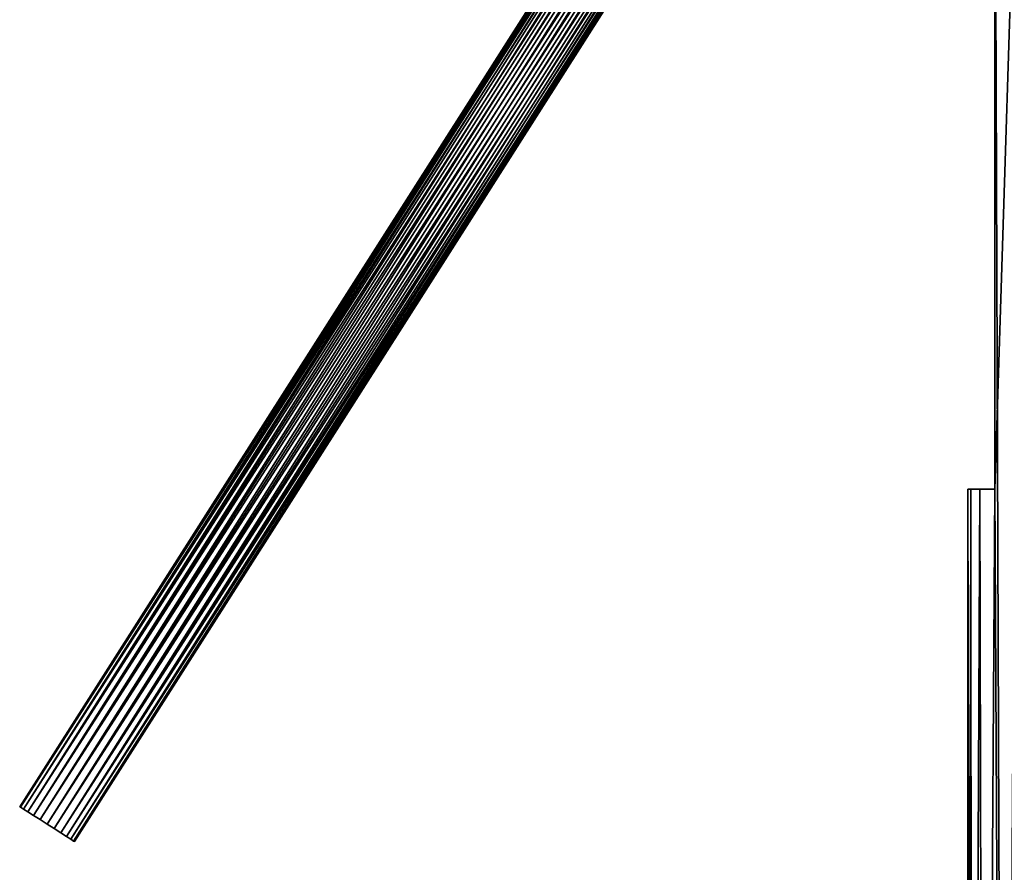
# Model space of a CAD drawing. Header units: millimetres. Extents: x -27 to 27, y -51 to 5.7.
# Tile 31 of 54: x -27 to -8.8, y -25.8 to -10.1. Entities that reach past the tile are written whole.
import ezdxf

# ---------------------------------------------------------------- set-up
doc = ezdxf.new("R2010")
doc.units = ezdxf.units.MM
doc.header["$LTSCALE"] = 52.148148
for name, color, linetype in [('2', 7, 'CONTINUOUS'), ('3', 7, 'CONTINUOUS'), ('49', 7, 'CONTINUOUS'), ('50', 7, 'CONTINUOUS'), ('51', 7, 'CONTINUOUS'), ('8', 7, 'CONTINUOUS'), ('9', 7, 'CONTINUOUS')]:
    doc.layers.add(name, color=color, linetype=linetype)

msp = doc.modelspace()

# ---------------------------------------------------------------- linework, layer by layer
at = {"layer": '2', "linetype": 'Continuous'}
for points in [[(-8.553, -4.5, 4.135), (-9, -4.5, 3.041), (-8.833, -50.5, 3.497), (-8.553, -4.5, 4.135)], [(-9, -4.5, 3.041), (-9, -18.75, 3.041), (-8.833, -50.5, 3.497), (-9, -4.5, 3.041)], [(-8.325, -50.5, 4.577), (-8.553, -4.5, 4.135), (-8.833, -50.5, 3.497), (-8.325, -50.5, 4.577)], [(-9.5, -18.75), (-9.5, -50.5), (-9.425, -50.5, 1.191), (-9.5, -18.75)], [(-9.444, -18.75, 1.03), (-9.5, -18.75), (-9.425, -50.5, 1.191), (-9.444, -18.75, 1.03)], [(-9.277, -18.75, 2.048), (-9.444, -18.75, 1.03), (-9.425, -50.5, 1.191), (-9.277, -18.75, 2.048)], [(-9.202, -50.5, 2.363), (-9.277, -18.75, 2.048), (-9.425, -50.5, 1.191), (-9.202, -50.5, 2.363)], [(-9, -18.75, 3.041), (-9.277, -18.75, 2.048), (-9.202, -50.5, 2.363), (-9, -18.75, 3.041)], [(-8.833, -50.5, 3.497), (-9, -18.75, 3.041), (-9.202, -50.5, 2.363), (-8.833, -50.5, 3.497)]]:
    msp.add_3dface(points, dxfattribs=at)
at = {"layer": '3', "linetype": 'Continuous'}
for points in [[(-9, -18.75, -3.041), (-8.553, -4.5, -4.135), (-8.833, -50.5, -3.497), (-9, -18.75, -3.041)], [(-9, -4.5, -3.041), (-8.553, -4.5, -4.135), (-9, -18.75, -3.041), (-9, -4.5, -3.041)], [(-8.833, -50.5, -3.497), (-8.553, -4.5, -4.135), (-8.325, -50.5, -4.577), (-8.833, -50.5, -3.497)], [(-9.5, -50.5), (-9.5, -18.75), (-9.444, -18.75, -1.03), (-9.5, -50.5)], [(-9.5, -50.5), (-9.444, -18.75, -1.03), (-9.425, -50.5, -1.191), (-9.5, -50.5)], [(-9.444, -18.75, -1.03), (-9.277, -18.75, -2.048), (-9.425, -50.5, -1.191), (-9.444, -18.75, -1.03)], [(-9.425, -50.5, -1.191), (-9.277, -18.75, -2.048), (-9.202, -50.5, -2.363), (-9.425, -50.5, -1.191)], [(-9.277, -18.75, -2.048), (-9, -18.75, -3.041), (-9.202, -50.5, -2.363), (-9.277, -18.75, -2.048)], [(-9.202, -50.5, -2.363), (-9, -18.75, -3.041), (-8.833, -50.5, -3.497), (-9.202, -50.5, -2.363)]]:
    msp.add_3dface(points, dxfattribs=at)
at = {"layer": '49', "linetype": 'Continuous'}
for points in [[(-26.998, -24.613, 2.4), (-26.981, -24.624, 2.245), (-26.981, -24.624, 2.555), (-26.998, -24.613, 2.4)], [(-26.981, -24.624, 2.555), (-26.93, -24.656, 2.1), (-26.93, -24.656, 2.7), (-26.981, -24.624, 2.555)], [(-26.981, -24.624, 2.245), (-26.93, -24.656, 2.1), (-26.981, -24.624, 2.555), (-26.981, -24.624, 2.245)], [(-26.93, -24.656, 2.7), (-26.85, -24.707, 1.976), (-26.85, -24.707, 2.824), (-26.93, -24.656, 2.7)], [(-26.93, -24.656, 2.1), (-26.85, -24.707, 1.976), (-26.93, -24.656, 2.7), (-26.93, -24.656, 2.1)], [(-26.85, -24.707, 1.976), (-26.745, -24.774, 1.88), (-26.85, -24.707, 2.824), (-26.85, -24.707, 1.976)], [(-26.85, -24.707, 2.824), (-26.745, -24.774, 1.88), (-26.745, -24.774, 2.92), (-26.85, -24.707, 2.824)], [(-26.745, -24.774, 2.92), (-26.623, -24.851, 1.82), (-26.623, -24.851, 2.98), (-26.745, -24.774, 2.92)], [(-26.745, -24.774, 1.88), (-26.623, -24.851, 1.82), (-26.745, -24.774, 2.92), (-26.745, -24.774, 1.88)], [(-26.623, -24.851, 2.98), (-26.492, -24.935, 1.8), (-26.492, -24.935, 3), (-26.623, -24.851, 2.98)], [(-26.623, -24.851, 1.82), (-26.492, -24.935, 1.8), (-26.623, -24.851, 2.98), (-26.623, -24.851, 1.82)], [(-26.361, -25.018, 2.98), (-26.492, -24.935, 3), (-26.361, -25.018, 1.82), (-26.361, -25.018, 2.98)], [(-26.492, -24.935, 3), (-26.492, -24.935, 1.8), (-26.361, -25.018, 1.82), (-26.492, -24.935, 3)], [(-26.239, -25.096, 1.88), (-26.361, -25.018, 2.98), (-26.361, -25.018, 1.82), (-26.239, -25.096, 1.88)], [(-26.239, -25.096, 2.92), (-26.361, -25.018, 2.98), (-26.239, -25.096, 1.88), (-26.239, -25.096, 2.92)], [(-26.134, -25.163, 2.824), (-26.239, -25.096, 2.92), (-26.134, -25.163, 1.976), (-26.134, -25.163, 2.824)], [(-26.134, -25.163, 1.976), (-26.239, -25.096, 2.92), (-26.239, -25.096, 1.88), (-26.134, -25.163, 1.976)], [(-26.054, -25.214, 2.7), (-26.134, -25.163, 2.824), (-26.054, -25.214, 2.1), (-26.054, -25.214, 2.7)], [(-26.054, -25.214, 2.1), (-26.134, -25.163, 2.824), (-26.134, -25.163, 1.976), (-26.054, -25.214, 2.1)], [(-26.003, -25.246, 2.555), (-26.054, -25.214, 2.7), (-26.003, -25.246, 2.245), (-26.003, -25.246, 2.555)], [(-26.003, -25.246, 2.245), (-26.054, -25.214, 2.7), (-26.054, -25.214, 2.1), (-26.003, -25.246, 2.245)], [(-25.986, -25.257, 2.4), (-26.003, -25.246, 2.555), (-26.003, -25.246, 2.245), (-25.986, -25.257, 2.4)]]:
    msp.add_3dface(points, dxfattribs=at)
at = {"layer": '50', "linetype": 'Continuous'}
for points in [[(-9.841, 2.281, 2.245), (-26.998, -24.613, 2.4), (-9.858, 2.292, 2.4), (-9.841, 2.281, 2.245)], [(-26.998, -24.613, 2.4), (-26.981, -24.624, 2.555), (-9.858, 2.292, 2.4), (-26.998, -24.613, 2.4)], [(-26.981, -24.624, 2.245), (-26.998, -24.613, 2.4), (-9.841, 2.281, 2.245), (-26.981, -24.624, 2.245)], [(-9.858, 2.292, 2.4), (-26.981, -24.624, 2.555), (-9.841, 2.281, 2.555), (-9.858, 2.292, 2.4)], [(-9.79, 2.248, 2.1), (-26.981, -24.624, 2.245), (-9.841, 2.281, 2.245), (-9.79, 2.248, 2.1)], [(-26.981, -24.624, 2.555), (-26.93, -24.656, 2.7), (-9.841, 2.281, 2.555), (-26.981, -24.624, 2.555)], [(-26.93, -24.656, 2.1), (-26.981, -24.624, 2.245), (-9.79, 2.248, 2.1), (-26.93, -24.656, 2.1)], [(-9.841, 2.281, 2.555), (-26.93, -24.656, 2.7), (-9.79, 2.248, 2.7), (-9.841, 2.281, 2.555)], [(-9.71, 2.197, 1.976), (-26.93, -24.656, 2.1), (-9.79, 2.248, 2.1), (-9.71, 2.197, 1.976)], [(-26.93, -24.656, 2.7), (-26.85, -24.707, 2.824), (-9.79, 2.248, 2.7), (-26.93, -24.656, 2.7)], [(-26.85, -24.707, 1.976), (-26.93, -24.656, 2.1), (-9.71, 2.197, 1.976), (-26.85, -24.707, 1.976)], [(-9.79, 2.248, 2.7), (-26.85, -24.707, 2.824), (-9.71, 2.197, 2.824), (-9.79, 2.248, 2.7)], [(-26.85, -24.707, 2.824), (-26.745, -24.774, 2.92), (-9.71, 2.197, 2.824), (-26.85, -24.707, 2.824)], [(-9.605, 2.13, 1.88), (-26.85, -24.707, 1.976), (-9.71, 2.197, 1.976), (-9.605, 2.13, 1.88)], [(-9.71, 2.197, 2.824), (-26.745, -24.774, 2.92), (-9.605, 2.13, 2.92), (-9.71, 2.197, 2.824)], [(-26.745, -24.774, 1.88), (-26.85, -24.707, 1.976), (-9.605, 2.13, 1.88), (-26.745, -24.774, 1.88)], [(-26.745, -24.774, 2.92), (-26.623, -24.851, 2.98), (-9.605, 2.13, 2.92), (-26.745, -24.774, 2.92)], [(-9.483, 2.053, 1.82), (-26.745, -24.774, 1.88), (-9.605, 2.13, 1.88), (-9.483, 2.053, 1.82)], [(-26.623, -24.851, 1.82), (-26.745, -24.774, 1.88), (-9.483, 2.053, 1.82), (-26.623, -24.851, 1.82)], [(-9.605, 2.13, 2.92), (-26.623, -24.851, 2.98), (-9.483, 2.053, 2.98), (-9.605, 2.13, 2.92)], [(-26.623, -24.851, 2.98), (-26.492, -24.935, 3), (-9.483, 2.053, 2.98), (-26.623, -24.851, 2.98)], [(-9.352, 1.969, 1.8), (-26.623, -24.851, 1.82), (-9.483, 2.053, 1.82), (-9.352, 1.969, 1.8)], [(-9.483, 2.053, 2.98), (-26.492, -24.935, 3), (-9.352, 1.969, 3), (-9.483, 2.053, 2.98)], [(-26.492, -24.935, 1.8), (-26.623, -24.851, 1.82), (-9.352, 1.969, 1.8), (-26.492, -24.935, 1.8)]]:
    msp.add_3dface(points, dxfattribs=at)
at = {"layer": '51', "linetype": 'Continuous'}
for points in [[(-26.492, -24.935, 1.8), (-9.352, 1.969, 1.8), (-9.221, 1.886, 1.82), (-26.492, -24.935, 1.8)], [(-26.492, -24.935, 3), (-26.361, -25.018, 2.98), (-9.352, 1.969, 3), (-26.492, -24.935, 3)], [(-26.361, -25.018, 1.82), (-26.492, -24.935, 1.8), (-9.221, 1.886, 1.82), (-26.361, -25.018, 1.82)], [(-9.352, 1.969, 3), (-26.361, -25.018, 2.98), (-9.221, 1.886, 2.98), (-9.352, 1.969, 3)], [(-9.099, 1.808, 1.88), (-26.361, -25.018, 1.82), (-9.221, 1.886, 1.82), (-9.099, 1.808, 1.88)], [(-26.361, -25.018, 2.98), (-26.239, -25.096, 2.92), (-9.221, 1.886, 2.98), (-26.361, -25.018, 2.98)], [(-9.221, 1.886, 2.98), (-26.239, -25.096, 2.92), (-9.099, 1.808, 2.92), (-9.221, 1.886, 2.98)], [(-26.239, -25.096, 1.88), (-26.361, -25.018, 1.82), (-9.099, 1.808, 1.88), (-26.239, -25.096, 1.88)], [(-8.994, 1.741, 1.976), (-26.239, -25.096, 1.88), (-9.099, 1.808, 1.88), (-8.994, 1.741, 1.976)], [(-26.239, -25.096, 2.92), (-26.134, -25.163, 2.824), (-9.099, 1.808, 2.92), (-26.239, -25.096, 2.92)], [(-26.134, -25.163, 1.976), (-26.239, -25.096, 1.88), (-8.994, 1.741, 1.976), (-26.134, -25.163, 1.976)], [(-9.099, 1.808, 2.92), (-26.134, -25.163, 2.824), (-8.994, 1.741, 2.824), (-9.099, 1.808, 2.92)], [(-8.914, 1.69, 2.1), (-26.134, -25.163, 1.976), (-8.994, 1.741, 1.976), (-8.914, 1.69, 2.1)], [(-26.134, -25.163, 2.824), (-26.054, -25.214, 2.7), (-8.994, 1.741, 2.824), (-26.134, -25.163, 2.824)], [(-26.054, -25.214, 2.1), (-26.134, -25.163, 1.976), (-8.914, 1.69, 2.1), (-26.054, -25.214, 2.1)], [(-8.994, 1.741, 2.824), (-26.054, -25.214, 2.7), (-8.914, 1.69, 2.7), (-8.994, 1.741, 2.824)], [(-8.863, 1.658, 2.245), (-26.054, -25.214, 2.1), (-8.914, 1.69, 2.1), (-8.863, 1.658, 2.245)], [(-26.054, -25.214, 2.7), (-26.003, -25.246, 2.555), (-8.914, 1.69, 2.7), (-26.054, -25.214, 2.7)], [(-26.003, -25.246, 2.245), (-26.054, -25.214, 2.1), (-8.863, 1.658, 2.245), (-26.003, -25.246, 2.245)], [(-8.914, 1.69, 2.7), (-26.003, -25.246, 2.555), (-8.863, 1.658, 2.555), (-8.914, 1.69, 2.7)], [(-8.846, 1.647, 2.4), (-26.003, -25.246, 2.245), (-8.863, 1.658, 2.245), (-8.846, 1.647, 2.4)], [(-26.003, -25.246, 2.555), (-25.986, -25.257, 2.4), (-8.863, 1.658, 2.555), (-26.003, -25.246, 2.555)], [(-25.986, -25.257, 2.4), (-26.003, -25.246, 2.245), (-8.846, 1.647, 2.4), (-25.986, -25.257, 2.4)], [(-8.863, 1.658, 2.555), (-25.986, -25.257, 2.4), (-8.846, 1.647, 2.4), (-8.863, 1.658, 2.555)]]:
    msp.add_3dface(points, dxfattribs=at)
at = {"layer": '8', "linetype": 'Continuous'}
for points in [[(-9, -18.75, 3.041), (-9, -4.5, 3.041), (-9, -18.75, -3.041), (-9, -18.75, 3.041)], [(-9, -4.5, 3.041), (-9, -4.5, -3.041), (-9, -18.75, -3.041), (-9, -4.5, 3.041)]]:
    msp.add_3dface(points, dxfattribs=at)
at = {"layer": '9', "linetype": 'Continuous'}
for points in [[(-9.5, -18.75), (-9.444, -18.75, 1.03), (-9, -18.75, -3.041), (-9.5, -18.75)], [(-9.5, -18.75), (-9, -18.75, -3.041), (-9.444, -18.75, -1.03), (-9.5, -18.75)], [(-9, -18.75, -3.041), (-9.277, -18.75, -2.048), (-9.444, -18.75, -1.03), (-9, -18.75, -3.041)], [(-9.444, -18.75, 1.03), (-9.277, -18.75, 2.048), (-9, -18.75, -3.041), (-9.444, -18.75, 1.03)], [(-9.277, -18.75, 2.048), (-9, -18.75, 3.041), (-9, -18.75, -3.041), (-9.277, -18.75, 2.048)]]:
    msp.add_3dface(points, dxfattribs=at)

doc.saveas('drawing.dxf')
